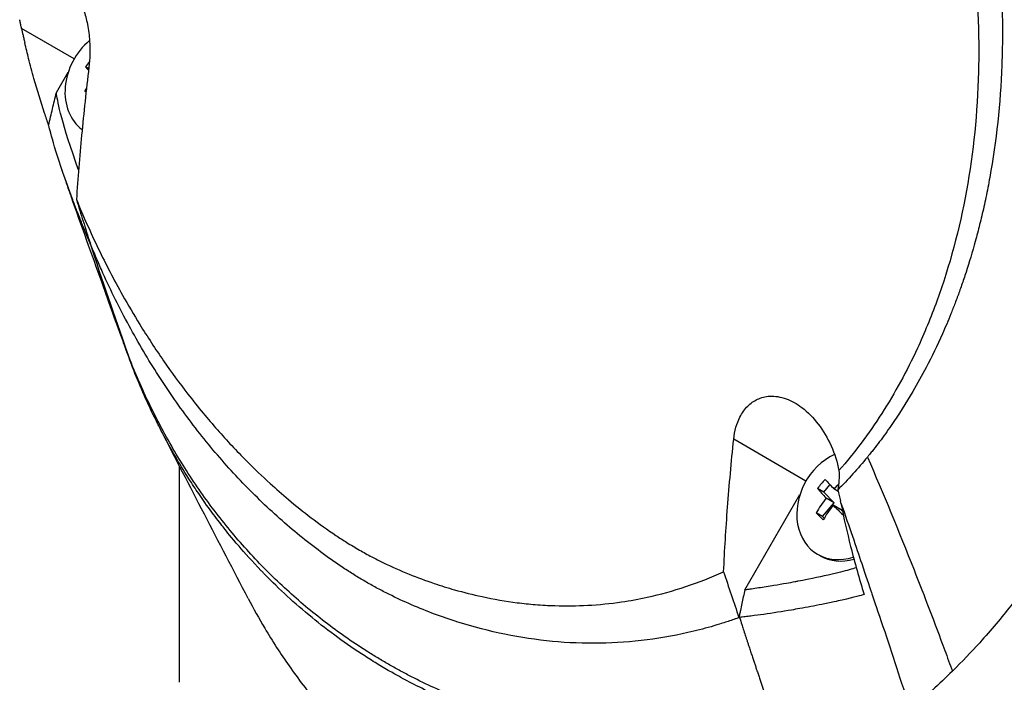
# Model space of a CAD drawing. Header units: millimetres. Extents: x 0 to 5219, y 0 to 2970.
# Tile 215 of 233: x 3270 to 3329, y 1896 to 1936. Entities that reach past the tile are written whole.
import ezdxf

# ---------------------------------------------------------------- set-up
doc = ezdxf.new("R2010")
doc.units = ezdxf.units.MM
doc.header["$LTSCALE"] = 0.2
doc.layers.add('01_Object Line', color=4, linetype='Continuous')

# ---------------------------------------------------------------- blocks, each defined once
blk = doc.blocks.new('A$Cc6976730')
for p, q in [((-197.308, 623.905), (-200.464, 625.735)), ((-196.43, 623.316), (-196.633, 623.433)), ((-198.371, 621.885), (-197.666, 623.105)), ((-196.592, 621.933), (-196.669, 621.977)), ((-196.355, 612.86), (-196.34, 612.813)), ((-153.405, 598.558), (-157.738, 601.07)), ((-190.983, 599.608), (-190.983, 599.61)), ((-190.995, 586.484), (-190.983, 599.455)), ((-152.337, 597.906), (-152.71, 598.122)), ((-152.337, 597.906), (-151.961, 598.345)), ((-151.708, 597.264), (-152.337, 597.906)), ((-151.469, 597.943), (-151.726, 598.091)), ((-157.075, 592.027), (-153.762, 597.757)), ((-152.41, 596.445), (-151.708, 597.264)), ((-151.708, 597.264), (-152.193, 597.545)), ((-152.41, 596.445), (-152.782, 596.66)), ((-151.289, 596.836), (-151.774, 597.117)), ((-151.208, 596.753), (-151.289, 596.836)), ((-152.304, 596.336), (-152.41, 596.445)), ((-152.546, 594.078), (-152.696, 594.165)), ((-150.012, 593.473), (-150.012, 593.473)), ((-183.461, 590.722), (-183.461, 590.722)), ((-148.731, 589.683), (-148.731, 589.683)), ((-180.704, 588.618), (-180.704, 588.618)), ((-177.324, 586.57), (-177.324, 586.57))]:
    blk.add_line(p, q)
for centre, major_axis, ratio, start_param, end_param in [((-194.869, 622.497), (-1.73, -2.985), 0.816496, 4.290053, 6.185565), ((-194.274, 622.477), (-2.957, -3.095), 0.566429, 4.837952, 4.933214), ((-193.638, 621.373), (3.488, -2.851), 0.111766, 3.778182, 3.876247), ((-193.626, 621.858), (-3.112, -3.258), 0.566429, 5.125391, 5.176129), ((-194.322, 620.536), (3.315, -2.709), 0.111766, 4.021097, 4.051914), ((27.785, 769.581), (138.344, 264.218), 0.726817, 2.522092, 2.549974), ((-183.093, 614.944), (17.466, -52.36), 0.240122, 4.796872, 4.802406), ((85.389, 877.883), (208.853, 361.744), 0.577351, 2.686117, 2.688455), ((-150.965, 597.149), (-1.73, -2.985), 0.816496, 4.003448, 7.036461), ((-150.346, 597.16), (-3.057, -2.996), 0.563139, 4.782283, 4.951854), ((-149.273, 596.577), (-3.423, 2.929), 0.127312, 0.639315, 0.886461), ((-149.741, 596.031), (3.423, -2.929), 0.127312, 3.780907, 4.028054), ((-149.717, 596.518), (-3.217, -3.153), 0.563139, 4.698576, 4.786515), ((-149.717, 596.518), (-3.217, -3.153), 0.563139, 4.947622, 5.194769), ((-150.442, 595.211), (3.252, -2.783), 0.127312, 4.023822, 4.193393), ((-149.297, 596.09), (3.217, 3.153), 0.563139, 1.80603, 2.053176), ((-149.741, 596.031), (3.423, -2.929), 0.127312, 4.189162, 4.395586), ((-150.815, 597.063), (-1.73, -2.985), 0.816496, 0, 0.713913), ((-131.935, 653.227), (41.783, 72.223), 0.57735, 2.842449, 2.842453)]:
    blk.add_ellipse(centre, major_axis=major_axis, ratio=ratio, start_param=start_param, end_param=end_param)
for points, knots in [([(-128.465, 584.31), (-128.449, 584.321), (-128.245, 584.45), (-128.145, 584.514), (-128.066, 584.565), (-127.827, 584.719), (-127.668, 584.822), (-127.191, 585.134), (-126.875, 585.344), (-125.928, 585.98), (-125.301, 586.414), (-123.43, 587.741), (-122.2, 588.66), (-120.696, 589.839), (-120.398, 590.076), (-119.723, 590.617), (-119.342, 590.928), (-118.269, 591.814), (-117.571, 592.406), (-116.74, 593.129), (-116.603, 593.249), (-116.343, 593.478), (-116.22, 593.586), (-114.791, 594.854), (-113.508, 596.048), (-111.53, 597.975), (-110.819, 598.685), (-109.312, 600.229), (-108.519, 601.066), (-105.649, 604.176), (-103.635, 606.525), (-101.058, 609.748), (-100.427, 610.557), (-99.711, 611.495), (-99.619, 611.616), (-99.459, 611.827), (-99.386, 611.924), (-99.24, 612.117), (-99.165, 612.217), (-98.992, 612.449), (-98.897, 612.577), (-98.729, 612.806), (-98.659, 612.901), (-98.487, 613.139), (-98.384, 613.281), (-98.197, 613.542), (-98.113, 613.661), (-97.593, 614.396), (-97.168, 615.02), (-96.213, 616.469), (-95.692, 617.298), (-94.677, 618.99), (-94.183, 619.853), (-93.406, 621.283), (-93.11, 621.847), (-92.756, 622.543), (-92.69, 622.672), (-92.507, 623.039), (-92.389, 623.276), (-91.991, 624.094), (-91.716, 624.681), (-91.305, 625.587), (-91.163, 625.907), (-90.975, 626.339), (-90.927, 626.451), (-90.853, 626.622), (-90.829, 626.679), (-90.75, 626.865), (-90.695, 626.996), (-90.556, 627.325), (-90.471, 627.529), (-90.281, 627.984), (-90.181, 628.228), (-89.984, 628.708), (-89.888, 628.945), (-89.76, 629.264), (-89.729, 629.342), (-89.618, 629.619), (-89.536, 629.825), (-89.332, 630.341), (-89.217, 630.635), (-89.018, 631.15), (-88.934, 631.37), (-88.767, 631.807), (-88.683, 632.028), (-88.47, 632.599), (-88.342, 632.943), (-88.122, 633.548), (-88.031, 633.799), (-87.871, 634.243), (-87.804, 634.433), (-87.702, 634.721), (-87.668, 634.818), (-87.537, 635.192), (-87.441, 635.469), (-86.916, 636.997), (-86.506, 638.254), (-85.696, 640.876), (-85.297, 642.246), (-84.777, 644.156), (-84.635, 644.694), (-84.429, 645.494), (-84.363, 645.754), (-84.144, 646.63), (-83.994, 647.253), (-83.7, 648.513), (-83.556, 649.156), (-83.118, 651.196), (-82.845, 652.596), (-82.399, 655.151), (-82.217, 656.306), (-81.866, 658.81), (-81.704, 660.163), (-81.465, 662.601), (-81.378, 663.688), (-81.05, 668.952), (-81.086, 673.101), (-81.557, 678.006), (-81.657, 678.873), (-81.888, 680.567), (-82.017, 681.397), (-82.73, 685.407), (-83.545, 688.492), (-85.131, 692.727), (-85.679, 694.006), (-86.867, 696.434), (-87.502, 697.585), (-89.53, 700.839), (-91.065, 702.804), (-93.647, 705.407), (-94.538, 706.207), (-97.301, 708.398), (-99.283, 709.616), (-103.507, 711.558), (-105.724, 712.273), (-108.634, 712.863), (-109.243, 712.969), (-110.481, 713.148), (-111.11, 713.221), (-112.392, 713.333), (-113.044, 713.372), (-115.045, 713.438), (-116.403, 713.407), (-118.923, 713.224), (-120.082, 713.09), (-122.258, 712.751), (-123.274, 712.558), (-126.068, 711.933), (-127.843, 711.432), (-130.928, 710.397), (-132.244, 709.902), (-134.531, 708.954), (-135.506, 708.521), (-137.201, 707.721), (-137.925, 707.364), (-138.914, 706.856), (-139.184, 706.715), (-139.687, 706.449), (-139.922, 706.323), (-140.565, 705.973), (-140.974, 705.746), (-141.992, 705.169), (-142.6, 704.815), (-143.509, 704.267), (-143.811, 704.083), (-144.263, 703.803), (-144.413, 703.71), (-144.599, 703.593), (-144.663, 703.552), (-144.732, 703.509)], [-6.229962, -6.229962, -6.229962, -6.229962, -6.227864, -6.227864, -6.219552, -6.219552, -6.202929, -6.202929, -6.16968, -6.16968, -6.103208, -6.103208, -5.970065, -5.970065, -5.937453, -5.937453, -5.895346, -5.895346, -5.816119, -5.816119, -5.800362, -5.800362, -5.786281, -5.786281, -5.635887, -5.635887, -5.550128, -5.550128, -5.451964, -5.451964, -5.19041, -5.19041, -5.103809, -5.103809, -5.091041, -5.091041, -5.081268, -5.081268, -5.070806, -5.070806, -5.057101, -5.057101, -5.047416, -5.047416, -5.032993, -5.032993, -5.021064, -5.021064, -4.959513, -4.959513, -4.879662, -4.879662, -4.798866, -4.798866, -4.746913, -4.746913, -4.735039, -4.735039, -4.713278, -4.713278, -4.660559, -4.660559, -4.631405, -4.631405, -4.620962, -4.620962, -4.61581, -4.61581, -4.603824, -4.603824, -4.585775, -4.585775, -4.565126, -4.565126, -4.545061, -4.545061, -4.538129, -4.538129, -4.518662, -4.518662, -4.489931, -4.489931, -4.468034, -4.468034, -4.446173, -4.446173, -4.412022, -4.412022, -4.38742, -4.38742, -4.368644, -4.368644, -4.359076, -4.359076, -4.331844, -4.331844, -4.208918, -4.208918, -4.076245, -4.076245, -4.023995, -4.023995, -3.998904, -3.998904, -3.939656, -3.939656, -3.878964, -3.878964, -3.746371, -3.746371, -3.637173, -3.637173, -3.509455, -3.509455, -3.406658, -3.406658, -3.009825, -3.009825, -2.924337, -2.924337, -2.84138, -2.84138, -2.519502, -2.519502, -2.374871, -2.374871, -2.235834, -2.235834, -1.965462, -1.965462, -1.83333, -1.83333, -1.574796, -1.574796, -1.31765, -1.31765, -1.250405, -1.250405, -1.181884, -1.181884, -1.111813, -1.111813, -0.967968, -0.967968, -0.846322, -0.846322, -0.739809, -0.739809, -0.553416, -0.553416, -0.413606, -0.413606, -0.308754, -0.308754, -0.230175, -0.230175, -0.200698, -0.200698, -0.174921, -0.174921, -0.129811, -0.129811, -0.061984, -0.061984, -0.028133, -0.028133, -0.011208, -0.011208, -0.007174, -0.007174, -0.007174, -0.007174]), ([(-158.354, 673.378), (-158.172, 673.273), (-157.982, 673.16), (-157.784, 673.041), (-157.6, 672.93), (-157.41, 672.813), (-157.213, 672.69), (-156.857, 672.467), (-156.48, 672.222), (-156.081, 671.953), (-155.724, 671.712), (-155.351, 671.451), (-154.961, 671.168), (-154.605, 670.91), (-154.235, 670.633), (-153.852, 670.337), (-153.498, 670.062), (-153.133, 669.771), (-152.758, 669.46), (-152.407, 669.17), (-152.047, 668.864), (-151.678, 668.54), (-151.001, 667.944), (-150.297, 667.29), (-149.569, 666.569), (-149.434, 666.434), (-149.297, 666.297), (-149.159, 666.158), (-148.766, 665.759), (-148.22, 665.194), (-147.536, 664.433), (-146.975, 663.809), (-146.321, 663.052), (-145.59, 662.141), (-145.017, 661.426), (-144.397, 660.617), (-143.74, 659.702), (-143.182, 658.923), (-142.597, 658.067), (-141.995, 657.128), (-141.775, 656.785), (-141.552, 656.43), (-141.328, 656.064), (-140.999, 655.527), (-140.677, 654.984), (-140.363, 654.434), (-139.838, 653.517), (-139.334, 652.582), (-138.85, 651.631), (-138.607, 651.153), (-138.369, 650.67), (-138.136, 650.183), (-137.907, 649.704), (-137.683, 649.22), (-137.465, 648.734), (-137.025, 647.754), (-136.607, 646.76), (-136.212, 645.755), (-136.014, 645.252), (-135.823, 644.747), (-135.637, 644.239), (-135.598, 644.133), (-135.559, 644.026), (-135.52, 643.919), (-135.472, 643.785), (-135.326, 643.383), (-135.097, 642.708), (-134.957, 642.297), (-134.786, 641.783), (-134.593, 641.165), (-134.448, 640.704), (-134.291, 640.186), (-134.124, 639.61), (-134.052, 639.36), (-133.978, 639.1), (-133.903, 638.828), (-133.834, 638.577), (-133.763, 638.316), (-133.692, 638.045), (-133.636, 637.834), (-133.58, 637.617), (-133.523, 637.394), (-133.446, 637.087), (-133.37, 636.78), (-133.296, 636.473), (-133.233, 636.21), (-133.172, 635.947), (-133.113, 635.684), (-133.053, 635.421), (-132.994, 635.157), (-132.938, 634.895), (-132.88, 634.624), (-132.821, 634.341), (-132.767, 634.076), (-132.716, 633.828), (-132.67, 633.596), (-132.616, 633.311), (-132.562, 633.027), (-132.499, 632.69), (-132.442, 632.37), (-132.386, 632.049), (-132.334, 631.744), (-132.283, 631.429), (-132.245, 631.199), (-132.209, 630.971), (-132.175, 630.743), (-132.162, 630.657), (-132.149, 630.572), (-132.136, 630.486), (-132.089, 630.172), (-132.045, 629.857), (-132.003, 629.544), (-131.981, 629.387), (-131.961, 629.23), (-131.941, 629.073), (-131.921, 628.916), (-131.902, 628.759), (-131.883, 628.602), (-131.845, 628.288), (-131.809, 627.975), (-131.776, 627.662), (-131.709, 627.035), (-131.652, 626.409), (-131.603, 625.784), (-131.578, 625.472), (-131.556, 625.16), (-131.536, 624.848), (-131.515, 624.537), (-131.497, 624.225), (-131.482, 623.914), (-131.474, 623.759), (-131.467, 623.604), (-131.46, 623.449), (-131.453, 623.293), (-131.447, 623.138), (-131.442, 622.983), (-131.431, 622.682), (-131.423, 622.381), (-131.417, 622.081), (-131.416, 622.073), (-131.416, 622.064), (-131.416, 622.055), (-131.41, 621.747), (-131.407, 621.438), (-131.405, 621.131), (-131.404, 620.824), (-131.405, 620.517), (-131.409, 620.211), (-131.411, 620.058), (-131.414, 619.905), (-131.417, 619.752), (-131.42, 619.6), (-131.424, 619.447), (-131.428, 619.295), (-131.437, 618.991), (-131.448, 618.687), (-131.462, 618.384), (-131.47, 618.206), (-131.478, 618.028), (-131.488, 617.85), (-131.488, 617.846), (-131.488, 617.843), (-131.489, 617.839), (-131.492, 617.783), (-131.498, 617.663), (-131.51, 617.479), (-131.518, 617.339), (-131.53, 617.163), (-131.545, 616.951), (-131.553, 616.838), (-131.562, 616.714), (-131.573, 616.579), (-131.584, 616.441), (-131.596, 616.292), (-131.61, 616.132), (-131.62, 616.021), (-131.631, 615.904), (-131.642, 615.783), (-131.645, 615.75), (-131.648, 615.718), (-131.651, 615.685), (-131.684, 615.345), (-131.716, 615.049), (-131.744, 614.798), (-131.814, 614.183), (-131.863, 613.837), (-131.874, 613.753), (-131.906, 613.516), (-131.939, 613.281), (-131.974, 613.046), (-132.017, 612.756), (-132.063, 612.468), (-132.111, 612.181), (-132.132, 612.052), (-132.154, 611.924), (-132.177, 611.797), (-132.204, 611.639), (-132.232, 611.481), (-132.261, 611.324), (-132.295, 611.142), (-132.329, 610.961), (-132.364, 610.78), (-132.426, 610.459), (-132.605, 609.502), (-132.992, 607.973), (-132.998, 607.946), (-133.005, 607.92), (-133.012, 607.893), (-133.284, 606.826), (-133.586, 605.779), (-133.918, 604.757), (-134.177, 603.96), (-134.454, 603.178), (-134.747, 602.411), (-134.84, 602.169), (-134.934, 601.928), (-135.03, 601.689), (-135.431, 600.693), (-135.861, 599.723), (-136.318, 598.781), (-136.444, 598.522), (-136.572, 598.265), (-136.701, 598.01), (-136.802, 597.812), (-136.91, 597.605), (-137.024, 597.389), (-137.246, 596.97), (-137.494, 596.52), (-137.77, 596.04), (-137.893, 595.827), (-138.022, 595.607), (-138.157, 595.382), (-138.283, 595.171), (-138.415, 594.955), (-138.553, 594.735), (-138.683, 594.526), (-138.818, 594.314), (-138.958, 594.098), (-138.98, 594.065), (-139.001, 594.032), (-139.023, 593.999), (-139.134, 593.829), (-139.25, 593.654), (-139.372, 593.473), (-139.629, 593.091), (-139.913, 592.683), (-140.225, 592.254), (-140.499, 591.878), (-140.794, 591.486), (-141.112, 591.079), (-141.661, 590.377), (-142.281, 589.633), (-142.978, 588.861), (-143.482, 588.303), (-144.027, 587.731), (-144.616, 587.152)], [0, 0, 0, 0, 0.0108915, 0.0108915, 0.0108915, 0.020974, 0.020974, 0.020974, 0.0391503, 0.0391503, 0.0391503, 0.0554178, 0.0554178, 0.0554178, 0.0702751, 0.0702751, 0.0702751, 0.0840358, 0.0840358, 0.0840358, 0.0969119, 0.0969119, 0.0969119, 0.1205769, 0.1205769, 0.1205769, 0.125, 0.125, 0.125, 0.1638961, 0.1638961, 0.1638961, 0.1958374, 0.1958374, 0.1958374, 0.2208888, 0.2208888, 0.2208888, 0.2422005, 0.2422005, 0.2422005, 0.25, 0.25, 0.25, 0.2678209, 0.2678209, 0.2678209, 0.2975362, 0.2975362, 0.2975362, 0.3125, 0.3125, 0.3125, 0.3272656, 0.3272656, 0.3272656, 0.3570095, 0.3570095, 0.3570095, 0.3718814, 0.3718814, 0.3718814, 0.375, 0.375, 0.375, 0.3991671, 0.3991671, 0.3991671, 0.4139157, 0.4139157, 0.4139157, 0.4249028, 0.4249028, 0.4249028, 0.429655, 0.429655, 0.429655, 0.4340613, 0.4340613, 0.4340613, 0.4375, 0.4375, 0.4375, 0.4468814, 0.4468814, 0.4468814, 0.4548932, 0.4548932, 0.4548932, 0.4629051, 0.4629051, 0.4629051, 0.4712008, 0.4712008, 0.4712008, 0.4789288, 0.4789288, 0.4789288, 0.4866568, 0.4866568, 0.4866568, 0.4943848, 0.4943848, 0.4943848, 0.5, 0.5, 0.5, 0.502414, 0.502414, 0.502414, 0.5112437, 0.5112437, 0.5112437, 0.5156585, 0.5156585, 0.5156585, 0.5200734, 0.5200734, 0.5200734, 0.528903, 0.528903, 0.528903, 0.5465624, 0.5465624, 0.5465624, 0.555392, 0.555392, 0.555392, 0.5642217, 0.5642217, 0.5642217, 0.5686366, 0.5686366, 0.5686366, 0.5730514, 0.5730514, 0.5730514, 0.5816327, 0.5816327, 0.5816327, 0.5818813, 0.5818813, 0.5818813, 0.5907202, 0.5907202, 0.5907202, 0.5995591, 0.5995591, 0.5995591, 0.6039786, 0.6039786, 0.6039786, 0.6083981, 0.6083981, 0.6083981, 0.6172371, 0.6172371, 0.6172371, 0.622449, 0.622449, 0.622449, 0.6229413, 0.6229413, 0.6229413, 0.6298917, 0.6298917, 0.6298917, 0.6351416, 0.6351416, 0.6351416, 0.6379546, 0.6379546, 0.6379546, 0.6408496, 0.6408496, 0.6408496, 0.6428571, 0.6428571, 0.6428571, 0.6433986, 0.6433986, 0.6433986, 0.6491487, 0.6491487, 0.6491487, 0.6632653, 0.6632653, 0.6632653, 0.6704637, 0.6704637, 0.6704637, 0.6793393, 0.6793393, 0.6793393, 0.6833065, 0.6833065, 0.6833065, 0.6882149, 0.6882149, 0.6882149, 0.6938776, 0.6938776, 0.6938776, 0.7239727, 0.7239727, 0.7239727, 0.7244898, 0.7244898, 0.7244898, 0.7589042, 0.7589042, 0.7589042, 0.7857143, 0.7857143, 0.7857143, 0.7941949, 0.7941949, 0.7941949, 0.8295621, 0.8295621, 0.8295621, 0.8392857, 0.8392857, 0.8392857, 0.849008, 0.849008, 0.849008, 0.8678821, 0.8678821, 0.8678821, 0.876305, 0.876305, 0.876305, 0.8842189, 0.8842189, 0.8842189, 0.8917062, 0.8917062, 0.8917062, 0.8928571, 0.8928571, 0.8928571, 0.9031342, 0.9031342, 0.9031342, 0.9247967, 0.9247967, 0.9247967, 0.9437386, 0.9437386, 0.9437386, 0.9764071, 0.9764071, 0.9764071, 1, 1, 1, 1]), ([(-163.034, 667.781), (-162.865, 667.684), (-162.414, 667.424), (-161.383, 666.747), (-160.976, 666.464), (-160.305, 665.972), (-160.037, 665.77), (-158.718, 664.742), (-157.682, 663.837), (-156.014, 662.22), (-155.36, 661.542), (-153.875, 659.896), (-153.057, 658.906), (-151.225, 656.488), (-150.238, 655.027), (-148.096, 651.453), (-146.994, 649.286), (-145.777, 646.425), (-145.531, 645.817), (-145.179, 644.897), (-145.065, 644.59), (-144.842, 643.976), (-144.734, 643.669), (-144.573, 643.199), (-144.519, 643.041), (-144.361, 642.564), (-144.26, 642.251), (-144.063, 641.624), (-143.969, 641.313), (-143.832, 640.845), (-143.787, 640.69), (-143.695, 640.369), (-143.649, 640.204), (-143.559, 639.876), (-143.515, 639.711), (-143.383, 639.215), (-143.297, 638.878), (-143.141, 638.244), (-143.067, 637.933), (-142.925, 637.314), (-142.858, 637.008), (-142.663, 636.079), (-142.543, 635.454), (-142.318, 634.168), (-142.213, 633.499), (-142.041, 632.255), (-141.971, 631.68), (-141.891, 630.916), (-141.875, 630.756), (-141.797, 629.951), (-141.748, 629.313), (-141.69, 628.353), (-141.674, 628.032), (-141.647, 627.398), (-141.637, 627.081), (-141.622, 626.448), (-141.617, 626.136), (-141.614, 625.663), (-141.614, 625.504), (-141.615, 625.192), (-141.616, 625.042), (-141.62, 624.729), (-141.623, 624.572), (-141.632, 624.126), (-141.641, 623.823), (-141.741, 621.228), (-141.982, 618.972), (-142.411, 616.589), (-142.449, 616.387), (-142.527, 615.985), (-142.566, 615.789), (-142.646, 615.405), (-142.687, 615.216), (-142.769, 614.845), (-142.811, 614.663), (-142.895, 614.305), (-142.938, 614.128), (-143.064, 613.621), (-143.152, 613.284), (-143.417, 612.322), (-143.606, 611.695), (-143.884, 610.842), (-143.973, 610.579), (-144.107, 610.195), (-144.15, 610.073), (-144.279, 609.714), (-144.366, 609.479), (-144.539, 609.026), (-144.624, 608.81), (-144.874, 608.191), (-145.043, 607.792), (-145.524, 606.709), (-145.848, 606.036), (-146.446, 604.89), (-146.711, 604.409), (-147.4, 603.233), (-147.835, 602.551), (-148.517, 601.567), (-148.75, 601.245), (-149.106, 600.772), (-149.226, 600.617), (-149.408, 600.385), (-149.469, 600.309), (-149.561, 600.194), (-149.591, 600.156), (-149.638, 600.1), (-149.653, 600.081), (-149.684, 600.043), (-149.699, 600.024), (-149.714, 600.005)], [0.000492, 0.000492, 0.000492, 0.000492, 0.070477, 0.070477, 0.116784, 0.116784, 0.147598, 0.147598, 0.270163, 0.270163, 0.35129, 0.35129, 0.459378, 0.459378, 0.603543, 0.603543, 0.795477, 0.795477, 0.846759, 0.846759, 0.872247, 0.872247, 0.897546, 0.897546, 0.910816, 0.910816, 0.936058, 0.936058, 0.961053, 0.961053, 0.973407, 0.973407, 0.986612, 0.986612, 0.999925, 0.999925, 1.026343, 1.026343, 1.051465, 1.051465, 1.076258, 1.076258, 1.125243, 1.125243, 1.177878, 1.177878, 1.224985, 1.224985, 1.237745, 1.237745, 1.287061, 1.287061, 1.311764, 1.311764, 1.336615, 1.336615, 1.361333, 1.361333, 1.372959, 1.372959, 1.384222, 1.384222, 1.395507, 1.395507, 1.41867, 1.41867, 1.596072, 1.596072, 1.612752, 1.612752, 1.628768, 1.628768, 1.644172, 1.644172, 1.659003, 1.659003, 1.673475, 1.673475, 1.702106, 1.702106, 1.756638, 1.756638, 1.781274, 1.781274, 1.792708, 1.792708, 1.814679, 1.814679, 1.835454, 1.835454, 1.874477, 1.874477, 1.942807, 1.942807, 1.994085, 1.994085, 2.070998, 2.070998, 2.109452, 2.109452, 2.128666, 2.128666, 2.138273, 2.138273, 2.143077, 2.143077, 2.145479, 2.145479, 2.147874, 2.147874, 2.147874, 2.147874]), ([(-163.555, 664.93), (-163.514, 664.907), (-163.482, 664.889), (-163.412, 664.847), (-163.376, 664.827), (-163.269, 664.763), (-163.197, 664.721), (-162.982, 664.591), (-162.838, 664.502), (-162.39, 664.219), (-162.087, 664.017), (-161.043, 663.294), (-160.302, 662.724), (-158.002, 660.799), (-156.481, 659.285), (-154.734, 657.255), (-154.415, 656.871), (-153.336, 655.526), (-152.601, 654.529), (-151.461, 652.848), (-151.038, 652.189), (-150.095, 650.64), (-149.585, 649.742), (-148.675, 648.013), (-148.268, 647.187), (-147.675, 645.898), (-147.474, 645.444), (-146.301, 642.685), (-145.478, 640.291), (-144.501, 636.627), (-144.22, 635.401), (-143.744, 632.934), (-143.549, 631.692), (-143.254, 629.226), (-143.152, 628.004), (-143.035, 625.561), (-143.021, 624.34), (-143.174, 618.241), (-144.017, 613.588), (-145.903, 608.397), (-146.293, 607.45), (-147.354, 605.155), (-148.068, 603.848), (-149.246, 602.009), (-149.657, 601.416), (-150.513, 600.274), (-150.959, 599.725), (-151.42, 599.198)], [0.000001, 0.000001, 0.000001, 0.000001, 0.017289, 0.017289, 0.034993, 0.034993, 0.070506, 0.070506, 0.142461, 0.142461, 0.294734, 0.294734, 0.67969, 0.67969, 1.52071, 1.52071, 1.712137, 1.712137, 2.17847, 2.17847, 2.468632, 2.468632, 2.845677, 2.845677, 3.177241, 3.177241, 3.354712, 3.354712, 4.246918, 4.246918, 4.688059, 4.688059, 5.129475, 5.129475, 5.562211, 5.562211, 5.997516, 5.997516, 7.753462, 7.753462, 8.159608, 8.159608, 8.770872, 8.770872, 9.07783, 9.07783, 9.385555, 9.385555, 9.385555, 9.385555]), ([(-200.091, 627.216), (-199.955, 627.583), (-199.786, 627.902), (-199.403, 628.39), (-199.19, 628.569), (-198.739, 628.763), (-198.503, 628.788), (-198.058, 628.669), (-197.856, 628.557), (-197.463, 628.203), (-197.278, 627.967), (-196.971, 627.428), (-196.848, 627.15), (-196.649, 626.571), (-196.572, 626.28), (-196.447, 625.649), (-196.403, 625.311), (-196.362, 624.714), (-196.356, 624.454), (-196.368, 623.925), (-196.388, 623.658), (-196.419, 623.402)], [-1.150602, -1.150602, -1.150602, -1.150602, -0.989, -0.989, -0.83662, -0.83662, -0.693755, -0.693755, -0.577855, -0.577855, -0.462354, -0.462354, -0.364163, -0.364163, -0.273382, -0.273382, -0.170776, -0.170776, -0.089061, -0.089061, -0.000001, -0.000001, -0.000001, -0.000001]), ([(-200.533, 626.059), (-200.54, 626.092), (-200.547, 626.126), (-200.561, 626.196), (-200.568, 626.229), (-200.575, 626.262)], [-0.02866133, -0.02866133, -0.02866133, -0.02866133, -0.01438409, -0.01438409, -0.00000101, -0.00000101, -0.00000101, -0.00000101]), ([(-200.488, 625.846), (-200.495, 625.881), (-200.503, 625.917), (-200.518, 625.988), (-200.525, 626.024), (-200.533, 626.059)], [-0.03068242, -0.03068242, -0.03068242, -0.03068242, -0.01518953, -0.01518953, -0.00000372, -0.00000372, -0.00000372, -0.00000372]), ([(-200.464, 625.735), (-200.468, 625.753), (-200.472, 625.772), (-200.48, 625.809), (-200.484, 625.828), (-200.488, 625.846)], [-0.01561538, -0.01561538, -0.01561538, -0.01561538, -0.00782326, -0.00782326, -0.00000122, -0.00000122, -0.00000122, -0.00000122]), ([(-200.464, 625.735), (-200.434, 625.598), (-200.405, 625.464), (-200.357, 625.25), (-200.336, 625.161), (-200.321, 625.093), (-200.299, 624.997), (-200.273, 624.887)], [-0.481439, -0.481439, -0.481439, -0.481439, -0.2135562, -0.2135562, -0.046609, -0.046609, -0.0000371, -0.0000371, -0.0000371, -0.0000371]), ([(-199.083, 620.653), (-199.304, 621.332), (-199.518, 622.031), (-199.829, 623.133), (-199.937, 623.534), (-200.113, 624.223), (-200.193, 624.546), (-200.273, 624.887)], [0.000001, 0.000001, 0.000001, 0.000001, 0.3048998, 0.3048998, 0.4765692, 0.4765692, 0.5978758, 0.5978758, 0.5978758, 0.5978758]), ([(-196.419, 623.402), (-196.587, 622.035), (-196.733, 620.678), (-196.982, 618.034), (-197.086, 616.751), (-197.173, 615.472)], [0.000001, 0.000001, 0.000001, 0.000001, 0.476483, 0.476483, 0.9337115, 0.9337115, 0.9337115, 0.9337115]), ([(-198.842, 619.932), (-198.764, 620.256), (-198.685, 620.583), (-198.528, 621.233), (-198.449, 621.56), (-198.371, 621.885)], [0.0000193, 0.0000193, 0.0000193, 0.0000193, 0.1074008, 0.1074008, 0.2148844, 0.2148844, 0.2148844, 0.2148844]), ([(-197.042, 617.241), (-197.095, 617.389), (-197.148, 617.539), (-198.161, 620.434), (-198.303, 621.391), (-198.371, 621.885)], [0.3414706, 0.3414706, 0.3414706, 0.3414706, 0.3933877, 0.3933877, 1.3260065, 1.3260065, 1.3260065, 1.3260065]), ([(-198.842, 619.932), (-198.882, 620.048), (-198.923, 620.172), (-199.003, 620.412), (-199.044, 620.533), (-199.083, 620.653)], [0.0000204, 0.0000204, 0.0000204, 0.0000204, 0.0529294, 0.0529294, 0.1060918, 0.1060918, 0.1060918, 0.1060918]), ([(-196.353, 612.845), (-196.402, 612.959), (-196.45, 613.073), (-196.514, 613.225), (-196.53, 613.263), (-196.565, 613.347), (-196.587, 613.4), (-196.637, 613.521), (-196.665, 613.59), (-196.73, 613.749), (-196.769, 613.846), (-196.852, 614.052), (-196.9, 614.173), (-197.012, 614.457), (-197.077, 614.622), (-197.224, 615.002), (-197.307, 615.221), (-197.494, 615.722), (-197.605, 616.022), (-198.486, 618.482), (-198.798, 619.744), (-198.842, 619.932)], [0.000001, 0.000001, 0.000001, 0.000001, 0.042923, 0.042923, 0.057239, 0.057239, 0.074768, 0.074768, 0.097084, 0.097084, 0.12756, 0.12756, 0.171772, 0.171772, 0.230397, 0.230397, 0.309515, 0.309515, 0.411443, 0.411443, 1.150961, 1.150961, 1.150961, 1.150961]), ([(-194.356, 606.905), (-194.758, 608.019), (-195.188, 609.219), (-196.236, 612.143), (-196.882, 613.935), (-197.477, 615.631), (-197.487, 615.657), (-197.53, 615.78), (-197.567, 615.887), (-197.675, 616.196), (-197.747, 616.404), (-197.893, 616.829), (-197.968, 617.049), (-198.043, 617.271)], [0, 0, 0, 0, 0.436575, 0.436575, 1.024431, 1.024431, 1.03388, 1.03388, 1.068037, 1.068037, 1.135614, 1.135614, 1.210771, 1.210771, 1.210771, 1.210771]), ([(-197.173, 615.472), (-197.039, 615.034), (-196.904, 614.598), (-196.631, 613.727), (-196.493, 613.293), (-196.355, 612.86)], [0.000001, 0.000001, 0.000001, 0.000001, 0.2015129, 0.2015129, 0.4030424, 0.4030424, 0.4030424, 0.4030424]), ([(-197.173, 615.472), (-196.763, 614.471), (-196.325, 613.488), (-195.402, 611.574), (-194.916, 610.641), (-194.071, 609.133), (-193.725, 608.545), (-192.91, 607.221), (-192.433, 606.49), (-191.468, 605.096), (-190.981, 604.431), (-190.183, 603.4), (-189.878, 603.018), (-189.285, 602.303), (-188.999, 601.968), (-188.144, 600.997), (-187.562, 600.376), (-186.502, 599.31), (-186.028, 598.856), (-185.186, 598.089), (-184.822, 597.77), (-184.008, 597.084), (-183.55, 596.716), (-182.605, 595.998), (-182.107, 595.641), (-181.383, 595.156), (-181.172, 595.019), (-180.702, 594.725), (-180.446, 594.571), (-179.943, 594.282), (-179.694, 594.145), (-179.226, 593.898), (-179.011, 593.789), (-178.264, 593.425), (-177.737, 593.192), (-176.718, 592.777), (-176.215, 592.591), (-175.309, 592.284), (-174.9, 592.157), (-173.938, 591.883), (-173.385, 591.744), (-172.127, 591.474), (-171.424, 591.353), (-170.362, 591.219), (-170.002, 591.181), (-169.246, 591.12), (-168.851, 591.098), (-167.803, 591.066), (-167.147, 591.073), (-165.815, 591.146), (-165.137, 591.214), (-163.948, 591.387), (-163.432, 591.481), (-162.14, 591.763), (-161.369, 591.975), (-159.841, 592.484), (-159.085, 592.783), (-158.343, 593.124)], [0.000001, 0.000001, 0.000001, 0.000001, 0.329785, 0.329785, 0.655784, 0.655784, 0.869551, 0.869551, 1.1471, 1.1471, 1.413768, 1.413768, 1.572185, 1.572185, 1.716378, 1.716378, 1.998218, 1.998218, 2.220261, 2.220261, 2.38565, 2.38565, 2.586481, 2.586481, 2.797354, 2.797354, 2.890721, 2.890721, 2.998917, 2.998917, 3.102407, 3.102407, 3.193729, 3.193729, 3.404829, 3.404829, 3.606578, 3.606578, 3.771982, 3.771982, 3.995205, 3.995205, 4.278205, 4.278205, 4.423595, 4.423595, 4.583388, 4.583388, 4.852579, 4.852579, 5.133194, 5.133194, 5.349319, 5.349319, 5.678864, 5.678864, 6.012538, 6.012538, 6.012538, 6.012538]), ([(-157.388, 590.38), (-157.445, 590.359), (-157.501, 590.339), (-157.558, 590.319), (-157.614, 590.299), (-157.671, 590.279), (-157.728, 590.259), (-157.841, 590.219), (-157.955, 590.181), (-158.068, 590.143), (-158.296, 590.067), (-158.524, 589.994), (-158.753, 589.925), (-159.211, 589.786), (-159.671, 589.66), (-160.134, 589.548), (-161.059, 589.323), (-161.994, 589.15), (-162.934, 589.03), (-163.874, 588.91), (-164.82, 588.843), (-165.768, 588.828), (-166.717, 588.813), (-167.668, 588.851), (-168.618, 588.941), (-169.568, 589.031), (-170.517, 589.173), (-171.463, 589.366), (-172.408, 589.56), (-173.349, 589.804), (-174.283, 590.098), (-174.75, 590.246), (-175.215, 590.405), (-175.678, 590.578), (-176.141, 590.75), (-176.601, 590.935), (-177.059, 591.134), (-177.517, 591.332), (-177.972, 591.543), (-178.424, 591.769), (-178.65, 591.882), (-178.876, 591.999), (-179.1, 592.119), (-179.323, 592.239), (-179.546, 592.363), (-179.767, 592.49), (-179.988, 592.618), (-180.208, 592.749), (-180.426, 592.884), (-180.645, 593.019), (-180.862, 593.158), (-181.079, 593.3), (-181.511, 593.585), (-181.939, 593.883), (-182.361, 594.193), (-182.784, 594.503), (-183.202, 594.825), (-183.614, 595.158), (-184.027, 595.491), (-184.434, 595.835), (-184.836, 596.19), (-185.64, 596.899), (-186.422, 597.651), (-187.18, 598.442), (-187.938, 599.233), (-188.672, 600.064), (-189.378, 600.932), (-190.083, 601.8), (-190.762, 602.704), (-191.41, 603.643), (-192.059, 604.582), (-192.677, 605.554), (-193.263, 606.556), (-193.848, 607.559), (-194.402, 608.591), (-194.92, 609.65), (-195.18, 610.179), (-195.431, 610.715), (-195.672, 611.257), (-195.793, 611.528), (-195.912, 611.801), (-196.029, 612.075), (-196.087, 612.212), (-196.144, 612.349), (-196.202, 612.487), (-196.23, 612.556), (-196.259, 612.625), (-196.287, 612.694), (-196.309, 612.749), (-196.332, 612.804), (-196.355, 612.86)], [0, 0, 0, 0, 0.003914, 0.003914, 0.003914, 0.007828, 0.007828, 0.007828, 0.015656, 0.015656, 0.015656, 0.031312, 0.031312, 0.031312, 0.062623, 0.062623, 0.062623, 0.125247, 0.125247, 0.125247, 0.18787, 0.18787, 0.18787, 0.250493, 0.250493, 0.250493, 0.313116, 0.313116, 0.313116, 0.37574, 0.37574, 0.37574, 0.407051, 0.407051, 0.407051, 0.438363, 0.438363, 0.438363, 0.469675, 0.469675, 0.469675, 0.485368, 0.485368, 0.485368, 0.500986, 0.500986, 0.500986, 0.516605, 0.516605, 0.516605, 0.532223, 0.532223, 0.532223, 0.56346, 0.56346, 0.56346, 0.594697, 0.594697, 0.594697, 0.625934, 0.625934, 0.625934, 0.688408, 0.688408, 0.688408, 0.750881, 0.750881, 0.750881, 0.813355, 0.813355, 0.813355, 0.875829, 0.875829, 0.875829, 0.938303, 0.938303, 0.938303, 0.969539, 0.969539, 0.969539, 0.985158, 0.985158, 0.985158, 0.992967, 0.992967, 0.992967, 0.996872, 0.996872, 0.996872, 1, 1, 1, 1]), ([(-196.34, 612.813), (-196.342, 612.819), (-196.344, 612.824), (-196.349, 612.835), (-196.351, 612.84), (-196.353, 612.845)], [0.000001, 0.000001, 0.000001, 0.000001, 0.002017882, 0.002017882, 0.004034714, 0.004034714, 0.004034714, 0.004034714]), ([(-155.105, 583.623), (-155.17, 583.612), (-155.235, 583.601), (-155.3, 583.591), (-155.365, 583.58), (-155.43, 583.569), (-155.495, 583.559), (-155.624, 583.539), (-155.754, 583.519), (-155.884, 583.499), (-156.143, 583.461), (-156.402, 583.425), (-156.661, 583.391), (-157.179, 583.324), (-157.697, 583.268), (-158.214, 583.223), (-159.248, 583.132), (-160.278, 583.085), (-161.302, 583.081), (-162.327, 583.077), (-163.345, 583.117), (-164.354, 583.2), (-165.364, 583.284), (-166.364, 583.411), (-167.353, 583.582), (-168.343, 583.752), (-169.321, 583.965), (-170.285, 584.22), (-171.249, 584.475), (-172.2, 584.771), (-173.134, 585.108), (-173.601, 585.277), (-174.065, 585.456), (-174.524, 585.644), (-174.983, 585.833), (-175.438, 586.032), (-175.888, 586.24), (-176.338, 586.449), (-176.784, 586.668), (-177.225, 586.896), (-177.445, 587.011), (-177.665, 587.128), (-177.884, 587.248), (-178.101, 587.367), (-178.317, 587.488), (-178.532, 587.612), (-178.747, 587.736), (-178.961, 587.863), (-179.173, 587.992), (-179.385, 588.121), (-179.596, 588.252), (-179.806, 588.386), (-180.225, 588.653), (-180.639, 588.93), (-181.047, 589.216), (-181.455, 589.502), (-181.857, 589.797), (-182.253, 590.101), (-182.649, 590.406), (-183.039, 590.719), (-183.423, 591.041), (-184.191, 591.684), (-184.933, 592.363), (-185.648, 593.075), (-186.363, 593.788), (-187.051, 594.534), (-187.709, 595.312), (-188.367, 596.09), (-188.994, 596.901), (-189.59, 597.742), (-190.186, 598.582), (-190.75, 599.454), (-191.28, 600.353), (-191.809, 601.252), (-192.305, 602.18), (-192.766, 603.132), (-192.997, 603.608), (-193.219, 604.09), (-193.432, 604.579), (-193.538, 604.823), (-193.642, 605.068), (-193.745, 605.315), (-193.796, 605.439), (-193.846, 605.563), (-193.896, 605.687), (-193.921, 605.749), (-193.946, 605.811), (-193.971, 605.873), (-193.995, 605.936), (-194.02, 605.998), (-194.044, 606.06)], [0, 0, 0, 0, 0.0039109, 0.0039109, 0.0039109, 0.0078218, 0.0078218, 0.0078218, 0.0156437, 0.0156437, 0.0156437, 0.0312874, 0.0312874, 0.0312874, 0.0625747, 0.0625747, 0.0625747, 0.1251494, 0.1251494, 0.1251494, 0.1877242, 0.1877242, 0.1877242, 0.2502989, 0.2502989, 0.2502989, 0.3128736, 0.3128736, 0.3128736, 0.3754483, 0.3754483, 0.3754483, 0.4067357, 0.4067357, 0.4067357, 0.4380231, 0.4380231, 0.4380231, 0.4693104, 0.4693104, 0.4693104, 0.4849915, 0.4849915, 0.4849915, 0.5005978, 0.5005978, 0.5005978, 0.5162041, 0.5162041, 0.5162041, 0.5318104, 0.5318104, 0.5318104, 0.5630231, 0.5630231, 0.5630231, 0.5942357, 0.5942357, 0.5942357, 0.6254483, 0.6254483, 0.6254483, 0.6878736, 0.6878736, 0.6878736, 0.7502989, 0.7502989, 0.7502989, 0.8127242, 0.8127242, 0.8127242, 0.8751494, 0.8751494, 0.8751494, 0.9375747, 0.9375747, 0.9375747, 0.9687874, 0.9687874, 0.9687874, 0.9843937, 0.9843937, 0.9843937, 0.9921968, 0.9921968, 0.9921968, 0.9960984, 0.9960984, 0.9960984, 1, 1, 1, 1]), ([(-193.82, 605.436), (-193.822, 605.443), (-193.825, 605.449), (-193.827, 605.456), (-193.835, 605.476), (-193.842, 605.496), (-193.85, 605.516), (-193.869, 605.568), (-193.889, 605.623), (-193.909, 605.678)], [0, 0, 0, 0, 0.00296762, 0.00296762, 0.00296762, 0.01164465, 0.01164465, 0.01164465, 0.03443124, 0.03443124, 0.03443124, 0.03443124]), ([(-154.863, 582.951), (-154.924, 582.941), (-154.985, 582.932), (-155.046, 582.923), (-155.132, 582.91), (-155.218, 582.898), (-155.304, 582.886), (-156.68, 582.69), (-158.053, 582.567), (-159.418, 582.518), (-159.994, 582.498), (-160.568, 582.49), (-161.14, 582.496), (-161.522, 582.5), (-161.888, 582.51), (-162.238, 582.524), (-162.675, 582.542), (-163.087, 582.566), (-163.476, 582.595), (-165.196, 582.724), (-166.444, 582.932), (-167.25, 583.08), (-167.312, 583.091), (-167.375, 583.103), (-167.438, 583.115), (-168.546, 583.324), (-169.833, 583.62), (-171.269, 584.062), (-171.843, 584.239), (-172.442, 584.439), (-173.062, 584.668), (-173.083, 584.675), (-173.105, 584.683), (-173.126, 584.691), (-173.795, 584.939), (-174.398, 585.186), (-174.939, 585.421), (-176.085, 585.92), (-176.951, 586.368), (-177.569, 586.701), (-177.942, 586.903), (-178.224, 587.064), (-178.418, 587.176), (-178.433, 587.184), (-178.447, 587.193), (-178.461, 587.201), (-178.733, 587.358), (-178.998, 587.516), (-179.254, 587.674), (-179.537, 587.849), (-179.811, 588.023), (-180.076, 588.196), (-180.65, 588.573), (-181.183, 588.946), (-181.675, 589.309), (-182.238, 589.725), (-182.749, 590.129), (-183.212, 590.513), (-183.769, 590.975), (-184.257, 591.409), (-184.684, 591.806), (-185.184, 592.271), (-185.6, 592.683), (-185.94, 593.033), (-185.989, 593.084), (-186.038, 593.134), (-186.086, 593.184), (-186.633, 593.753), (-187.071, 594.246), (-187.416, 594.647), (-187.87, 595.177), (-188.162, 595.545), (-188.311, 595.733), (-188.638, 596.146), (-189.165, 596.822), (-189.837, 597.811), (-190.024, 598.085), (-190.222, 598.384), (-190.428, 598.708), (-191.057, 599.695), (-191.543, 600.562), (-191.922, 601.278), (-192.05, 601.52), (-192.165, 601.744), (-192.269, 601.95), (-192.81, 603.024), (-193.267, 604.056), (-193.659, 605.03), (-193.692, 605.112), (-193.724, 605.193), (-193.756, 605.273), (-193.772, 605.314), (-193.788, 605.355), (-193.804, 605.396), (-193.809, 605.409), (-193.815, 605.423), (-193.82, 605.436)], [0, 0, 0, 0, 0.00361, 0.00361, 0.00361, 0.008721, 0.008721, 0.008721, 0.090486, 0.090486, 0.090486, 0.125, 0.125, 0.125, 0.141082, 0.141082, 0.141082, 0.161133, 0.161133, 0.161133, 0.25, 0.25, 0.25, 0.254893, 0.254893, 0.254893, 0.340688, 0.340688, 0.340688, 0.375, 0.375, 0.375, 0.375879, 0.375879, 0.375879, 0.403474, 0.403474, 0.403474, 0.461942, 0.461942, 0.461942, 0.497315, 0.497315, 0.497315, 0.5, 0.5, 0.5, 0.513913, 0.513913, 0.513913, 0.529261, 0.529261, 0.529261, 0.562572, 0.562572, 0.562572, 0.600636, 0.600636, 0.600636, 0.646363, 0.646363, 0.646363, 0.7, 0.7, 0.7, 0.702738, 0.702738, 0.702738, 0.733893, 0.733893, 0.733893, 0.775, 0.775, 0.775, 0.833716, 0.833716, 0.833716, 0.85, 0.85, 0.85, 0.906076, 0.906076, 0.906076, 0.925, 0.925, 0.925, 0.990784, 0.990784, 0.990784, 0.996291, 0.996291, 0.996291, 0.999075, 0.999075, 0.999075, 1, 1, 1, 1]), ([(-157.738, 601.07), (-157.712, 601.319), (-157.667, 601.561), (-157.541, 602.005), (-157.464, 602.208), (-157.241, 602.648), (-157.083, 602.874), (-156.724, 603.232), (-156.532, 603.37), (-156.088, 603.58), (-155.836, 603.645), (-155.251, 603.676), (-154.922, 603.622), (-154.265, 603.385), (-153.947, 603.204), (-153.285, 602.703), (-152.956, 602.363), (-152.362, 601.586), (-152.103, 601.142), (-151.68, 600.2), (-151.52, 599.697), (-151.42, 599.198)], [-1.14528, -1.14528, -1.14528, -1.14528, -1.059047, -1.059047, -0.979891, -0.979891, -0.875786, -0.875786, -0.784614, -0.784614, -0.687046, -0.687046, -0.571812, -0.571812, -0.456499, -0.456499, -0.315176, -0.315176, -0.162073, -0.162073, 0, 0, 0, 0]), ([(-158.343, 593.124), (-158.28, 594.407), (-158.201, 595.694), (-158.002, 598.343), (-157.881, 599.701), (-157.738, 601.07)], [0.000001, 0.000001, 0.000001, 0.000001, 0.4541066, 0.4541066, 0.9270468, 0.9270468, 0.9270468, 0.9270468]), ([(-149.714, 600.005), (-149.999, 599.658), (-150.29, 599.321), (-150.883, 598.663), (-151.187, 598.343), (-151.495, 598.033)], [0.000026, 0.000026, 0.000026, 0.000026, 0.1679092, 0.1679092, 0.336286, 0.336286, 0.336286, 0.336286]), ([(-149.714, 600.005), (-148.766, 597.819), (-147.834, 595.562), (-146.917, 593.233), (-146.295, 591.656), (-145.681, 590.046), (-145.074, 588.403), (-144.921, 587.988), (-144.768, 587.571), (-144.616, 587.152)], [-1, -1, -1, -1, -0.459072, -0.459072, -0.459072, -0.092566, -0.092566, -0.092566, 0, 0, 0, 0]), ([(-151.42, 599.198), (-151.411, 598.999), (-151.414, 598.799), (-151.44, 598.41), (-151.463, 598.219), (-151.495, 598.033)], [-0.1192508, -0.1192508, -0.1192508, -0.1192508, -0.0589613, -0.0589613, 0, 0, 0, 0]), ([(-151.495, 598.033), (-151.462, 597.92), (-151.43, 597.807), (-151.375, 597.585), (-151.351, 597.476), (-151.33, 597.367)], [-0.09380006, -0.09380006, -0.09380006, -0.09380006, -0.04608774, -0.04608774, -0.000001, -0.000001, -0.000001, -0.000001]), ([(-151.304, 597.233), (-151.308, 597.255), (-151.313, 597.278), (-151.321, 597.322), (-151.326, 597.345), (-151.33, 597.367)], [-0.0189743, -0.0189743, -0.0189743, -0.0189743, -0.00948198, -0.00948198, -0.000001, -0.000001, -0.000001, -0.000001]), ([(-151.304, 597.233), (-150.8, 595.806), (-150.388, 594.593), (-150.059, 593.614), (-149.813, 592.88), (-149.619, 592.298), (-149.476, 591.874), (-149.415, 591.692), (-149.251, 591.219), (-148.989, 590.446), (-148.436, 588.82), (-147.893, 587.166), (-147.359, 585.484)], [0, 0, 0, 0, 0.25, 0.25, 0.25, 0.375, 0.375, 0.375, 0.5, 0.5, 0.5, 1, 1, 1, 1]), ([(-151.304, 597.232), (-151.132, 596.347), (-150.936, 595.482), (-150.478, 593.662), (-150.211, 592.716), (-149.914, 591.75)], [0.0001541, 0.0001541, 0.0001541, 0.0001541, 0.3756535, 0.3756535, 0.8068881, 0.8068881, 0.8068881, 0.8068881]), ([(-158.343, 593.124), (-158.193, 592.663), (-158.041, 592.204), (-157.734, 591.288), (-157.579, 590.831), (-157.423, 590.376)], [-0.4140683, -0.4140683, -0.4140683, -0.4140683, -0.2070418, -0.2070418, -0.000001, -0.000001, -0.000001, -0.000001]), ([(-150.384, 593.356), (-150.636, 593.28), (-150.944, 593.195), (-152.007, 592.928), (-152.612, 592.798), (-153.512, 592.618), (-153.684, 592.585), (-153.946, 592.535), (-154.011, 592.523), (-154.239, 592.48), (-154.406, 592.45), (-154.812, 592.377), (-155.064, 592.334), (-155.63, 592.24), (-155.937, 592.192), (-156.391, 592.124), (-156.532, 592.103), (-156.74, 592.073), (-156.806, 592.064), (-156.906, 592.05), (-156.939, 592.045), (-157.007, 592.036), (-157.041, 592.031), (-157.075, 592.027)], [0.0519866, 0.0519866, 0.0519866, 0.0519866, 0.076058, 0.076058, 0.1197315, 0.1197315, 0.1388589, 0.1388589, 0.1451602, 0.1451602, 0.1610281, 0.1610281, 0.1843343, 0.1843343, 0.2118818, 0.2118818, 0.22434, 0.22434, 0.2301621, 0.2301621, 0.2331385, 0.2331385, 0.2361261, 0.2361261, 0.2361261, 0.2361261]), ([(-157.075, 592.027), (-157.131, 591.758), (-157.188, 591.489), (-157.275, 591.076), (-157.305, 590.933), (-157.35, 590.72), (-157.365, 590.65), (-157.394, 590.513), (-157.42, 590.39), (-157.423, 590.376)], [-0.03661254, -0.03661254, -0.03661254, -0.03661254, -0.01870238, -0.01870238, -0.00917405, -0.00917405, -0.00454332, -0.00454332, -0.000001, -0.000001, -0.000001, -0.000001]), ([(-186.868, 591.521), (-186.549, 590.912), (-186.216, 590.314), (-185.408, 588.952), (-184.923, 588.199), (-184.139, 587.078), (-183.858, 586.694), (-183.264, 585.915), (-182.949, 585.521), (-181.852, 584.212), (-181.032, 583.338), (-179.32, 581.715), (-178.432, 580.965), (-176.581, 579.58), (-175.619, 578.946), (-173.626, 577.795), (-172.595, 577.28), (-171.268, 576.71), (-170.999, 576.6), (-170.191, 576.281), (-169.646, 576.084), (-168.531, 575.718), (-167.961, 575.548), (-166.848, 575.252), (-166.306, 575.123), (-164.733, 574.793), (-163.691, 574.626), (-161.715, 574.404), (-160.785, 574.337), (-159.028, 574.277), (-158.204, 574.277), (-157.192, 574.308), (-157.011, 574.315), (-156.523, 574.337), (-156.216, 574.354), (-155.242, 574.42), (-154.574, 574.482), (-152.732, 574.695), (-151.556, 574.879), (-148.616, 575.455), (-146.852, 575.904), (-144.22, 576.714), (-143.346, 577.008), (-142.256, 577.401), (-142.038, 577.482), (-141.495, 577.685), (-141.17, 577.81), (-140.682, 578.002), (-140.519, 578.067), (-140.275, 578.165), (-140.194, 578.198), (-139.988, 578.282), (-139.895, 578.321), (-139.87, 578.331)], [-1.28676, -1.28676, -1.28676, -1.28676, -1.238185, -1.238185, -1.174022, -1.174022, -1.139664, -1.139664, -1.103057, -1.103057, -1.015385, -1.015385, -0.929461, -0.929461, -0.843958, -0.843958, -0.758525, -0.758525, -0.737003, -0.737003, -0.694304, -0.694304, -0.650672, -0.650672, -0.610004, -0.610004, -0.533695, -0.533695, -0.466986, -0.466986, -0.408715, -0.408715, -0.396001, -0.396001, -0.374521, -0.374521, -0.328153, -0.328153, -0.246913, -0.246913, -0.125005, -0.125005, -0.064057, -0.064057, -0.04882, -0.04882, -0.025982, -0.025982, -0.014544, -0.014544, -0.008825, -0.008825, -0.000001, -0.000001, -0.000001, -0.000001]), ([(-149.914, 591.75), (-150.064, 591.708), (-150.511, 591.586), (-151.395, 591.384), (-151.555, 591.348), (-151.96, 591.26), (-152.207, 591.209), (-152.891, 591.071), (-153.335, 590.988), (-153.941, 590.88), (-154.107, 590.851), (-154.822, 590.73), (-155.388, 590.641), (-156.191, 590.527), (-156.446, 590.493), (-156.818, 590.446), (-156.936, 590.432), (-157.111, 590.411), (-157.167, 590.405), (-157.279, 590.392), (-157.333, 590.386), (-157.388, 590.38)], [0.000001, 0.000001, 0.000001, 0.000001, 0.0517933, 0.0517933, 0.0631602, 0.0631602, 0.080667, 0.080667, 0.1119431, 0.1119431, 0.1236223, 0.1236223, 0.1626158, 0.1626158, 0.1804481, 0.1804481, 0.1887485, 0.1887485, 0.1927271, 0.1927271, 0.1965807, 0.1965807, 0.1965807, 0.1965807]), ([(-157.423, 590.376), (-157.417, 590.377), (-157.412, 590.377), (-157.4, 590.379), (-157.395, 590.379), (-157.388, 590.38)], [-0.004802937, -0.004802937, -0.004802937, -0.004802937, -0.002367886, -0.002367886, 0, 0, 0, 0]), ([(-157.388, 590.38), (-157.341, 590.233), (-157.295, 590.088), (-157.25, 589.947), (-157.224, 589.866), (-157.198, 589.786), (-157.163, 589.677), (-157.128, 589.569), (-157.084, 589.431), (-157.043, 589.306), (-157.023, 589.243), (-157.003, 589.184), (-156.984, 589.123), (-156.964, 589.062), (-156.944, 589), (-156.923, 588.939), (-156.903, 588.877), (-156.883, 588.816), (-156.863, 588.754), (-156.833, 588.662), (-156.803, 588.57), (-156.773, 588.478), (-156.742, 588.387), (-156.712, 588.295), (-156.682, 588.203), (-156.651, 588.111), (-156.621, 588.02), (-156.591, 587.928), (-156.565, 587.852), (-156.54, 587.776), (-156.514, 587.699), (-156.489, 587.623), (-156.464, 587.547), (-156.438, 587.471), (-156.413, 587.395), (-156.387, 587.319), (-156.361, 587.243), (-156.333, 587.159), (-156.305, 587.076), (-156.277, 586.992), (-156.249, 586.909), (-156.221, 586.826), (-156.192, 586.742), (-156.164, 586.659), (-156.136, 586.576), (-156.108, 586.493), (-156.08, 586.413), (-156.053, 586.334), (-156.026, 586.255), (-155.999, 586.175), (-155.972, 586.096), (-155.945, 586.017), (-155.918, 585.938), (-155.89, 585.859), (-155.863, 585.78), (-155.835, 585.699), (-155.807, 585.618), (-155.779, 585.537), (-155.751, 585.457), (-155.723, 585.376), (-155.695, 585.295), (-155.667, 585.214), (-155.639, 585.134), (-155.611, 585.053), (-155.583, 584.974), (-155.555, 584.894), (-155.528, 584.815), (-155.5, 584.735), (-155.472, 584.656), (-155.444, 584.577), (-155.416, 584.497), (-155.388, 584.418), (-155.36, 584.339), (-155.332, 584.259), (-155.304, 584.179), (-155.275, 584.1), (-155.247, 584.02), (-155.219, 583.941), (-155.191, 583.861), (-155.162, 583.782), (-155.134, 583.702), (-155.105, 583.623)], [0, 0, 0, 0, 0.0897132, 0.0897132, 0.0897132, 0.1414804, 0.1414804, 0.1414804, 0.1932476, 0.1932476, 0.1932476, 0.2191312, 0.2191312, 0.2191312, 0.2450148, 0.2450148, 0.2450148, 0.2708984, 0.2708984, 0.2708984, 0.3096449, 0.3096449, 0.3096449, 0.3483914, 0.3483914, 0.3483914, 0.3871379, 0.3871379, 0.3871379, 0.4193782, 0.4193782, 0.4193782, 0.4516185, 0.4516185, 0.4516185, 0.4838587, 0.4838587, 0.4838587, 0.5192811, 0.5192811, 0.5192811, 0.5547035, 0.5547035, 0.5547035, 0.5901259, 0.5901259, 0.5901259, 0.6238896, 0.6238896, 0.6238896, 0.6576534, 0.6576534, 0.6576534, 0.6914171, 0.6914171, 0.6914171, 0.7259458, 0.7259458, 0.7259458, 0.7604744, 0.7604744, 0.7604744, 0.795003, 0.795003, 0.795003, 0.8290876, 0.8290876, 0.8290876, 0.8631723, 0.8631723, 0.8631723, 0.8972569, 0.8972569, 0.8972569, 0.9315046, 0.9315046, 0.9315046, 0.9657523, 0.9657523, 0.9657523, 1, 1, 1, 1]), ([(-144.616, 587.152), (-145.01, 586.764), (-145.41, 586.387), (-145.815, 586.02), (-145.889, 585.953), (-145.94, 585.907), (-145.968, 585.883), (-146.019, 585.84), (-146.073, 585.796), (-146.129, 585.752), (-146.232, 585.672), (-146.347, 585.589), (-146.474, 585.503), (-146.64, 585.392), (-146.887, 585.236), (-147.22, 585.044)], [-1, -1, -1, -1, -0.5, -0.5, -0.5, -0.4375, -0.4375, -0.4375, -0.375, -0.375, -0.375, -0.25, -0.25, -0.25, 0, 0, 0, 0])]:
    blk.add_open_spline(points, degree=3, knots=knots)
for points in [[(-194.342, 606.865), (-194.346, 606.878), (-194.351, 606.892), (-194.356, 606.905)], [(-194.147, 606.347), (-194.21, 606.509), (-194.275, 606.682), (-194.342, 606.865)], [(-193.91, 605.678), (-194.047, 606.054), (-194.197, 606.465), (-194.342, 606.865)], [(-186.868, 591.521), (-188.63, 594.891), (-190.372, 598.272), (-192.09, 601.599)]]:
    blk.add_open_spline(points, degree=3)

msp = doc.modelspace()

# ---------------------------------------------------------------- block references
at = {"layer": '01_Object Line'}
msp.add_blockref('A$Cc6976730', (3470.513, 1309.589), dxfattribs=at)

doc.saveas('drawing.dxf')
